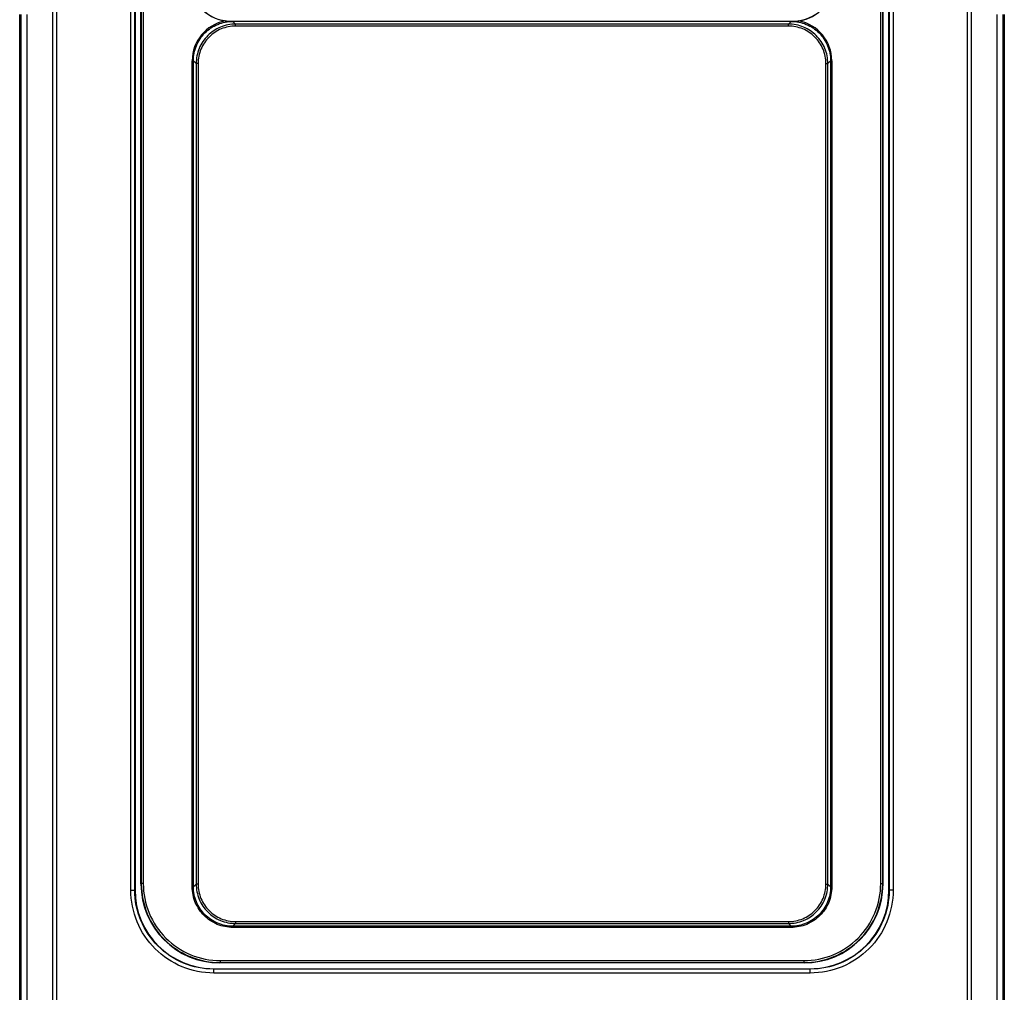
# Model space of a CAD drawing. Header units: millimetres. Extents: x 0 to 3364, y 0 to 2378.
# Tile 12 of 34: x 1415 to 1665, y 1186 to 1433. Entities that reach past the tile are written whole.
import ezdxf

# ---------------------------------------------------------------- set-up
doc = ezdxf.new("R2010")
doc.units = ezdxf.units.MM
doc.header["$LTSCALE"] = 185.02
doc.layers.add('00_COMPONENTS', color=7, linetype='CONTINUOUS')

msp = doc.modelspace()

# ---------------------------------------------------------------- linework, layer by layer
at = {"layer": '00_COMPONENTS', "color": 9, "linetype": 'CONTINUOUS'}
for p, q in [((1423.67, 1604.72), (1423.67, 987.91)), ((1424.67, 1604.72), (1424.67, 987.91)), ((1655.49, 987.91), (1655.49, 1604.72)), ((1656.49, 987.91), (1656.49, 1604.72)), ((1443.51, 1212.24), (1443.51, 1575.39)), ((1444.51, 1212.24), (1444.51, 1575.39)), ((1635.65, 1575.39), (1635.65, 1212.24)), ((1636.65, 1575.39), (1636.65, 1212.24)), ((1446.16, 1573.74), (1446.16, 1213.89)), ((1446.66, 1573.74), (1446.66, 1213.89)), ((1633.5, 1213.89), (1633.5, 1573.74)), ((1634, 1213.89), (1634, 1573.74)), ((1415.56, 1158.6), (1415.56, 1434.03)), ((1415.75, 1158.6), (1415.75, 1434.03)), ((1417.15, 1434.03), (1417.15, 1158.6)), ((1468.72, 1432.39), (1468.72, 1432.33)), ((1470.04, 1431.63), (1469.35, 1432.32)), ((1610.81, 1432.32), (1610.12, 1431.63)), ((1611.44, 1432.33), (1611.44, 1432.39)), ((1663.01, 1158.6), (1663.01, 1434.03)), ((1664.41, 1434.03), (1664.41, 1158.6)), ((1664.6, 1434.03), (1664.6, 1158.6)), ((1470.04, 1431.13), (1470.04, 1431.63)), ((1610.12, 1431.63), (1470.04, 1431.63)), ((1610.12, 1431.13), (1470.04, 1431.13)), ((1610.12, 1431.13), (1610.12, 1431.63)), ((1459.06, 1213.08), (1459.06, 1422.34)), ((1459.36, 1422.34), (1459.06, 1422.34)), ((1459.36, 1213.08), (1459.36, 1422.34)), ((1460.06, 1421.64), (1459.36, 1422.34)), ((1620.8, 1422.34), (1620.11, 1421.64)), ((1620.8, 1422.34), (1620.8, 1213.08)), ((1620.8, 1422.34), (1621.1, 1422.34)), ((1621.1, 1422.34), (1621.1, 1213.08)), ((1460.06, 1421.64), (1460.06, 1213.78)), ((1460.56, 1421.64), (1460.06, 1421.64)), ((1460.56, 1421.64), (1460.56, 1213.78)), ((1619.61, 1213.78), (1619.61, 1421.64)), ((1619.61, 1421.64), (1620.11, 1421.64)), ((1620.11, 1213.78), (1620.11, 1421.64)), ((1446.08, 1213.81), (1446.16, 1213.89)), ((1446.66, 1213.89), (1446.16, 1213.89)), ((1459.36, 1213.08), (1459.06, 1213.08)), ((1460.06, 1213.78), (1459.36, 1213.08)), ((1460.56, 1213.78), (1460.06, 1213.78)), ((1619.61, 1213.78), (1620.11, 1213.78)), ((1620.11, 1213.78), (1620.8, 1213.08)), ((1620.8, 1213.08), (1621.1, 1213.08)), ((1633.5, 1213.89), (1634, 1213.89)), ((1634.08, 1213.81), (1634, 1213.89)), ((1443.51, 1212.24), (1444.51, 1212.24)), ((1444.51, 1212.24), (1444.58, 1212.31)), ((1635.65, 1212.24), (1635.58, 1212.31)), ((1636.65, 1212.24), (1635.65, 1212.24)), ((1470.04, 1203.79), (1469.35, 1203.1)), ((1610.81, 1203.1), (1469.35, 1203.1)), ((1469.35, 1203.1), (1469.35, 1202.8)), ((1610.81, 1202.8), (1469.35, 1202.8)), ((1470.04, 1204.29), (1610.12, 1204.29)), ((1470.04, 1204.29), (1470.04, 1203.79)), ((1470.04, 1203.79), (1610.12, 1203.79)), ((1610.12, 1204.29), (1610.12, 1203.79)), ((1610.12, 1203.79), (1610.81, 1203.1)), ((1610.81, 1203.1), (1610.81, 1202.8)), ((1466.08, 1193.82), (1466.16, 1193.89)), ((1466.16, 1194.39), (1614.01, 1194.39)), ((1466.16, 1194.39), (1466.16, 1193.89)), ((1466.16, 1193.89), (1614.01, 1193.89)), ((1614.01, 1194.39), (1614.01, 1193.89)), ((1614.08, 1193.82), (1614.01, 1193.89)), ((1464.51, 1192.25), (1464.58, 1192.32)), ((1615.65, 1192.25), (1464.51, 1192.25)), ((1464.51, 1191.25), (1464.51, 1192.25)), ((1615.65, 1191.25), (1464.51, 1191.25)), ((1615.65, 1192.25), (1615.58, 1192.32)), ((1615.65, 1191.25), (1615.65, 1192.25))]:
    msp.add_line(p, q, dxfattribs=at)
at = {"layer": '00_COMPONENTS', "color": 7, "linetype": 'CONTINUOUS'}
for p, q in [((1444.58, 1575.32), (1444.58, 1212.31)), ((1635.58, 1212.31), (1635.58, 1575.32)), ((1446.08, 1213.81), (1446.08, 1573.82)), ((1634.08, 1573.82), (1634.08, 1213.81)), ((1415.35, 1158.6), (1415.35, 1434.03)), ((1468.72, 1432.39), (1611.44, 1432.39)), ((1468.72, 1432.33), (1469.35, 1432.32)), ((1610.81, 1432.32), (1611.44, 1432.33)), ((1664.82, 1434.03), (1664.82, 1158.6)), ((1614.08, 1193.82), (1466.08, 1193.82)), ((1464.58, 1192.32), (1615.58, 1192.32))]:
    msp.add_line(p, q, dxfattribs=at)
for centre, start, end in [((1468.73, 1442.35), 179.9681, 262.1681), ((1611.43, 1442.35), 277.8318, 0.0319)]:
    msp.add_arc(centre, 10.01, start, end, dxfattribs=at)
at = {"layer": '00_COMPONENTS', "color": 9, "linetype": 'CONTINUOUS'}
for centre, start, end in [((1469.34, 1422.34), 101.0799, 180.0336), ((1610.82, 1422.34), 359.9666, 78.9199)]:
    msp.add_arc(centre, 10.28, start, end, dxfattribs=at)
at = {"layer": '00_COMPONENTS', "color": 7, "linetype": 'CONTINUOUS'}
for centre, major_axis, ratio, start_param, end_param in [((1468.72, 1442.41), (0, 10.01), 0.99863, 1.570796, 3.141593), ((1611.44, 1442.41), (0, 10.01), 0.99863, 3.141593, 4.712389), ((1466.08, 1213.82), (14.15, 14.15), 0.999695, -3.926839, -2.356347), ((1614.08, 1213.82), (-14.15, 14.15), 0.999695, -3.926839, -2.356347), ((1464.58, 1212.32), (14.15, 14.15), 0.999695, 2.356347, 3.926839), ((1615.58, 1212.32), (-14.15, 14.15), 0.999695, 2.356347, 3.926839)]:
    msp.add_ellipse(centre, major_axis=major_axis, ratio=ratio, start_param=start_param, end_param=end_param, dxfattribs=at)
at = {"layer": '00_COMPONENTS', "color": 9, "linetype": 'CONTINUOUS'}
for points, knots in [([(1459.36, 1422.34), (1459.36, 1423.64), (1459.88, 1426.26), (1462.1, 1429.58), (1465.42, 1431.81), (1468.05, 1432.32), (1469.35, 1432.32)], [0, 0, 0, 0, 0.249836, 0.499831, 0.749898, 1, 1, 1, 1]), ([(1610.81, 1432.32), (1612.11, 1432.32), (1614.74, 1431.81), (1618.06, 1429.58), (1620.28, 1426.26), (1620.8, 1423.64), (1620.8, 1422.34)], [0, 0, 0, 0, 0.250097, 0.500174, 0.750167, 1, 1, 1, 1]), ([(1470.04, 1431.63), (1468.74, 1431.63), (1466.12, 1431.11), (1462.8, 1428.89), (1460.58, 1425.57), (1460.06, 1422.94), (1460.06, 1421.64)], [0, 0, 0, 0, 0.250009, 0.5, 0.749991, 1, 1, 1, 1]), ([(1470.04, 1431.13), (1468.81, 1431.13), (1466.31, 1430.64), (1463.16, 1428.53), (1461.05, 1425.37), (1460.56, 1422.88), (1460.56, 1421.64)], [0, 0, 0, 0, 0.250007, 0.499999, 0.749992, 1, 1, 1, 1]), ([(1620.11, 1421.64), (1620.11, 1422.94), (1619.59, 1425.57), (1617.37, 1428.89), (1614.05, 1431.11), (1611.42, 1431.63), (1610.12, 1431.63)], [0, 0, 0, 0, 0.250009, 0.5, 0.749991, 1, 1, 1, 1]), ([(1619.61, 1421.64), (1619.61, 1422.88), (1619.11, 1425.37), (1617, 1428.53), (1613.85, 1430.64), (1611.35, 1431.13), (1610.12, 1431.13)], [0, 0, 0, 0, 0.250007, 0.5, 0.749993, 1, 1, 1, 1]), ([(1446.16, 1213.89), (1446.16, 1211.29), (1447.2, 1206.03), (1451.65, 1199.38), (1458.3, 1194.93), (1463.56, 1193.89), (1466.16, 1193.89)], [0, 0, 0, 0, 0.25, 0.5, 0.75, 1, 1, 1, 1]), ([(1446.66, 1213.89), (1446.66, 1211.36), (1447.67, 1206.23), (1452.01, 1199.75), (1458.49, 1195.41), (1463.62, 1194.39), (1466.16, 1194.39)], [0, 0, 0, 0, 0.249999, 0.5, 0.750001, 1, 1, 1, 1]), ([(1469.35, 1202.8), (1468.01, 1202.8), (1465.31, 1203.33), (1461.89, 1205.62), (1459.6, 1209.04), (1459.06, 1211.74), (1459.06, 1213.08)], [0, 0, 0, 0, 0.250006, 0.499999, 0.749992, 1, 1, 1, 1]), ([(1469.35, 1203.1), (1468.05, 1203.1), (1465.42, 1203.61), (1462.1, 1205.84), (1459.88, 1209.16), (1459.36, 1211.78), (1459.36, 1213.08)], [0, 0, 0, 0, 0.250008, 0.499999, 0.74999, 1, 1, 1, 1]), ([(1460.06, 1213.78), (1460.06, 1212.48), (1460.58, 1209.85), (1462.8, 1206.53), (1466.12, 1204.31), (1468.74, 1203.79), (1470.04, 1203.79)], [0, 0, 0, 0, 0.250009, 0.5, 0.749991, 1, 1, 1, 1]), ([(1460.56, 1213.78), (1460.56, 1212.54), (1461.05, 1210.05), (1463.16, 1206.89), (1466.31, 1204.78), (1468.81, 1204.29), (1470.04, 1204.29)], [0, 0, 0, 0, 0.250007, 0.499999, 0.749992, 1, 1, 1, 1]), ([(1610.12, 1204.29), (1611.35, 1204.29), (1613.85, 1204.78), (1617, 1206.89), (1619.11, 1210.05), (1619.61, 1212.54), (1619.61, 1213.78)], [0, 0, 0, 0, 0.250007, 0.499999, 0.749992, 1, 1, 1, 1]), ([(1610.12, 1203.79), (1611.42, 1203.79), (1614.05, 1204.31), (1617.37, 1206.53), (1619.59, 1209.85), (1620.11, 1212.48), (1620.11, 1213.78)], [0, 0, 0, 0, 0.250009, 0.5, 0.749991, 1, 1, 1, 1]), ([(1620.8, 1213.08), (1620.8, 1211.78), (1620.28, 1209.16), (1618.06, 1205.84), (1614.74, 1203.61), (1612.11, 1203.1), (1610.81, 1203.1)], [0, 0, 0, 0, 0.250008, 0.499999, 0.74999, 1, 1, 1, 1]), ([(1621.1, 1213.08), (1621.1, 1211.74), (1620.57, 1209.04), (1618.28, 1205.62), (1614.86, 1203.33), (1612.15, 1202.8), (1610.81, 1202.8)], [0, 0, 0, 0, 0.250006, 0.499999, 0.749992, 1, 1, 1, 1]), ([(1614.01, 1193.89), (1616.61, 1193.89), (1621.87, 1194.93), (1628.51, 1199.38), (1632.96, 1206.03), (1634, 1211.29), (1634, 1213.89)], [0, 0, 0, 0, 0.25, 0.5, 0.75, 1, 1, 1, 1]), ([(1614.01, 1194.39), (1616.54, 1194.39), (1621.67, 1195.41), (1628.15, 1199.75), (1632.49, 1206.23), (1633.5, 1211.36), (1633.5, 1213.89)], [0, 0, 0, 0, 0.249999, 0.5, 0.750001, 1, 1, 1, 1]), ([(1464.51, 1191.25), (1461.78, 1191.25), (1456.26, 1192.34), (1449.28, 1197.01), (1444.6, 1203.99), (1443.51, 1209.51), (1443.51, 1212.24)], [0, 0, 0, 0, 0.250003, 0.5, 0.749996, 1, 1, 1, 1]), ([(1464.51, 1192.25), (1461.91, 1192.25), (1456.65, 1193.29), (1450, 1197.74), (1445.55, 1204.38), (1444.51, 1209.64), (1444.51, 1212.24)], [0, 0, 0, 0, 0.250005, 0.499999, 0.749993, 1, 1, 1, 1]), ([(1636.65, 1212.24), (1636.65, 1209.51), (1635.56, 1203.99), (1630.89, 1197.01), (1623.91, 1192.34), (1618.39, 1191.25), (1615.65, 1191.25)], [0, 0, 0, 0, 0.250003, 0.5, 0.749996, 1, 1, 1, 1]), ([(1635.65, 1212.24), (1635.65, 1209.64), (1634.61, 1204.38), (1630.16, 1197.74), (1623.51, 1193.29), (1618.26, 1192.25), (1615.65, 1192.25)], [0, 0, 0, 0, 0.250005, 0.499999, 0.749993, 1, 1, 1, 1])]:
    msp.add_open_spline(points, degree=3, knots=knots, dxfattribs=at)
at = {"layer": '00_COMPONENTS', "color": 7, "linetype": 'CONTINUOUS'}
for points in [[(1467.37, 1432.43), (1467.82, 1432.37), (1468.27, 1432.33), (1468.72, 1432.33)], [(1611.44, 1432.33), (1611.89, 1432.33), (1612.35, 1432.37), (1612.8, 1432.43)]]:
    msp.add_open_spline(points, degree=3, dxfattribs=at)

doc.saveas('drawing.dxf')
